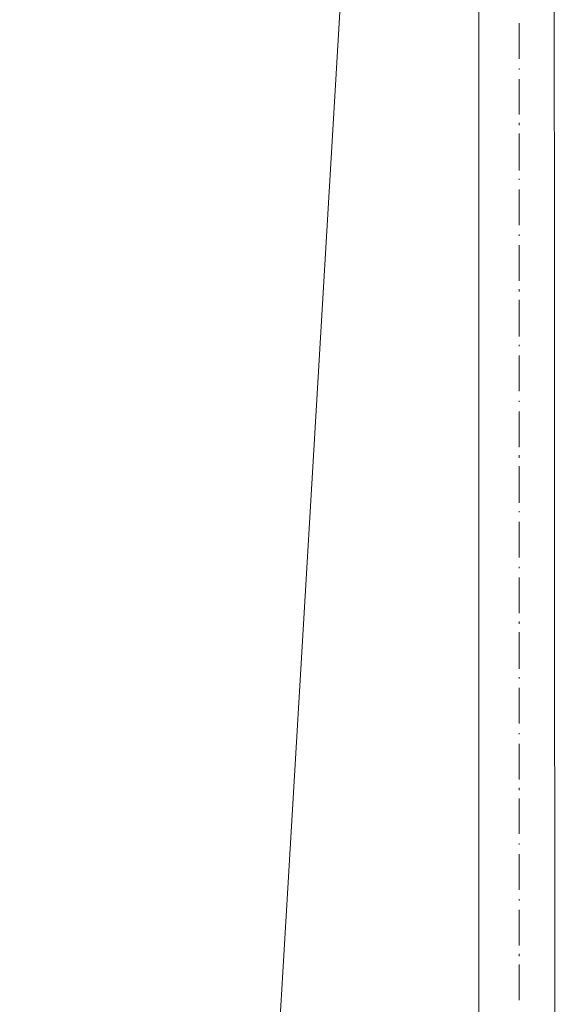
# Model space of a CAD drawing. Extents: x -23500 to 2637, y 21242 to 29547.
# Tile 66 of 121: x -8625 to -8400, y 25625 to 26037. Entities that reach past the tile are written whole.
import ezdxf

# ---------------------------------------------------------------- set-up
doc = ezdxf.new("R2010")
doc.units = 0
doc.header["$LTSCALE"] = 25
doc.layers.get('0').update_dxf_attribs({"linetype": 'CONTINUOUS', "lineweight": 13})

msp = doc.modelspace()

# ---------------------------------------------------------------- linework, layer by layer
at = {"color": 7, "lineweight": 9}
for points in [[(-8406.422, 27468.119), (-8406.422, 27468.119), (-8625.033, 23788.509), (-8625.033, 23788.509)], [(-8416.337, 26035.04), (-8416.337, 26035.04), (-8416.337, 26020.167), (-8416.337, 26020.167)], [(-8416.337, 26016.206), (-8416.337, 26016.206), (-8416.337, 26015.702), (-8416.337, 26015.702)], [(-8416.337, 26011.741), (-8416.337, 26011.741), (-8416.337, 25996.868), (-8416.337, 25996.868)], [(-8416.337, 25993.399), (-8416.337, 25993.399), (-8416.337, 25992.415), (-8416.337, 25992.415)], [(-8416.337, 25988.946), (-8416.337, 25988.946), (-8416.337, 25973.582), (-8416.337, 25973.582)], [(-8416.337, 25970.1), (-8416.337, 25970.1), (-8416.337, 25969.608), (-8416.337, 25969.608)], [(-8416.337, 25965.647), (-8416.337, 25965.647), (-8416.337, 25950.774), (-8416.337, 25950.774)], [(-8416.337, 25946.801), (-8416.337, 25946.801), (-8416.337, 25946.309), (-8416.337, 25946.309)], [(-8416.337, 25942.348), (-8416.337, 25942.348), (-8416.337, 25927.463), (-8416.337, 25927.463)], [(-8416.337, 25924.006), (-8416.337, 25924.006), (-8416.337, 25923.01), (-8416.337, 25923.01)], [(-8416.337, 25919.541), (-8416.337, 25919.541), (-8416.337, 25904.176), (-8416.337, 25904.176)], [(-8416.337, 25900.707), (-8416.337, 25900.707), (-8416.337, 25900.215), (-8416.337, 25900.215)], [(-8416.337, 25896.242), (-8416.337, 25896.242), (-8416.337, 25881.369), (-8416.337, 25881.369)], [(-8416.337, 25877.408), (-8416.337, 25877.408), (-8416.337, 25876.916), (-8416.337, 25876.916)], [(-8416.337, 25872.942), (-8416.337, 25872.942), (-8416.337, 25858.07), (-8416.337, 25858.07)], [(-8416.337, 25854.601), (-8416.337, 25854.601), (-8416.337, 25853.617), (-8416.337, 25853.617)], [(-8416.337, 25850.135), (-8416.337, 25850.135), (-8416.337, 25834.783), (-8416.337, 25834.783)], [(-8416.337, 25831.314), (-8416.337, 25831.314), (-8416.337, 25830.81), (-8416.337, 25830.81)], [(-8416.337, 25826.849), (-8416.337, 25826.849), (-8416.337, 25811.976), (-8416.337, 25811.976)], [(-8416.337, 25808.015), (-8416.337, 25808.015), (-8416.337, 25807.511), (-8416.337, 25807.511)], [(-8416.337, 25803.55), (-8416.337, 25803.55), (-8416.337, 25788.677), (-8416.337, 25788.677)], [(-8416.337, 25785.208), (-8416.337, 25785.208), (-8416.337, 25784.211), (-8416.337, 25784.211)], [(-8416.337, 25780.742), (-8416.337, 25780.742), (-8416.337, 25765.378), (-8416.337, 25765.378)], [(-8416.337, 25761.909), (-8416.337, 25761.909), (-8416.337, 25761.417), (-8416.337, 25761.417)], [(-8416.337, 25757.443), (-8416.337, 25757.443), (-8416.337, 25742.571), (-8416.337, 25742.571)], [(-8416.337, 25738.61), (-8416.337, 25738.61), (-8416.337, 25738.118), (-8416.337, 25738.118)], [(-8416.337, 25734.144), (-8416.337, 25734.144), (-8416.337, 25719.272), (-8416.337, 25719.272)], [(-8416.337, 25715.803), (-8416.337, 25715.803), (-8416.337, 25714.819), (-8416.337, 25714.819)], [(-8416.337, 25711.35), (-8416.337, 25711.35), (-8416.337, 25696.477), (-8416.337, 25696.477)], [(-8416.337, 25692.503), (-8416.337, 25692.503), (-8416.337, 25692.011), (-8416.337, 25692.011)], [(-8416.337, 25688.05), (-8416.337, 25688.05), (-8416.337, 25673.178), (-8416.337, 25673.178)], [(-8416.337, 25669.217), (-8416.337, 25669.217), (-8416.337, 25668.712), (-8416.337, 25668.712)], [(-8416.337, 25664.751), (-8416.337, 25664.751), (-8416.337, 25649.879), (-8416.337, 25649.879)], [(-8416.337, 25646.41), (-8416.337, 25646.41), (-8416.337, 25645.413), (-8416.337, 25645.413)], [(-8416.337, 25641.944), (-8416.337, 25641.944), (-8416.337, 25627.072), (-8416.337, 25627.072)]]:
    msp.add_open_spline(points, degree=3, dxfattribs=at)
msp.add_open_spline([(-8433.19, 22941.843), (-8433.19, 22941.843), (-8433.19, 27447.797), (-8433.19, 27447.797), (-8433.19, 27447.797), (-8402.448, 27447.797), (-8402.448, 27447.797), (-8402.448, 27447.797), (-8399.976, 22941.843), (-8399.976, 22941.843)], degree=3, knots=[0, 0, 0, 0, 1, 1, 1, 2, 2, 2, 3, 3, 3, 3], dxfattribs=at)

doc.saveas('drawing.dxf')
